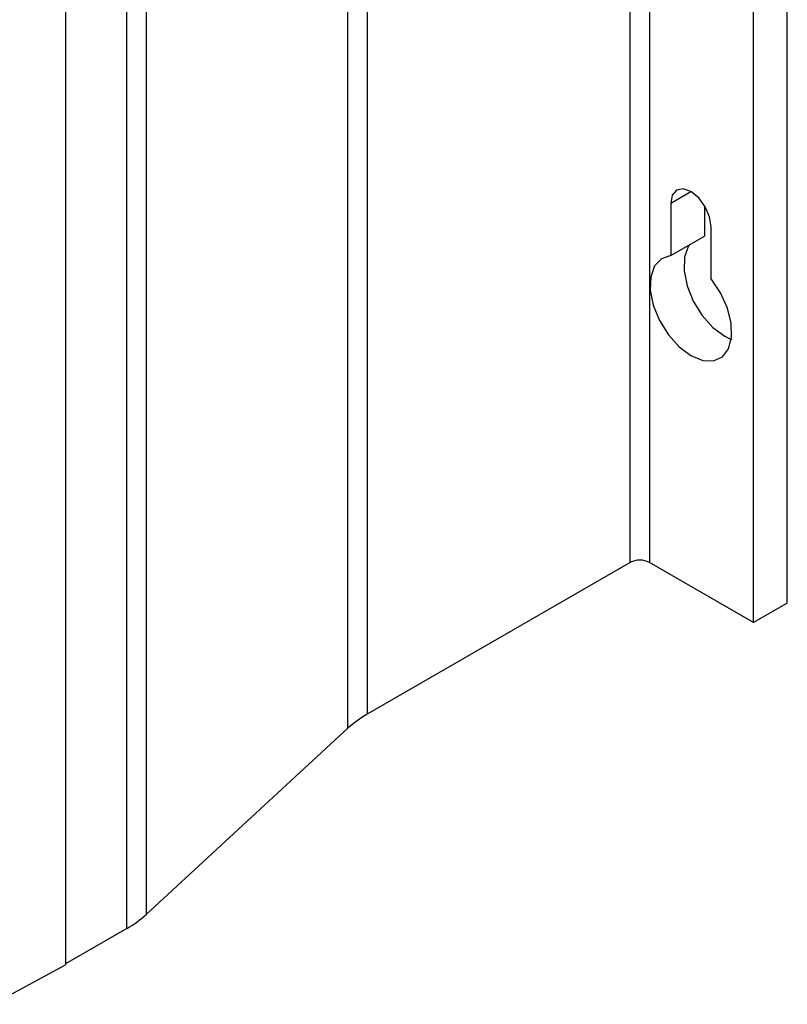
# Model space of a CAD drawing. Header units: millimetres. Extents: x 15336 to 16492, y 10123 to 11383.
# Tile 69 of 71: x 16422 to 16479, y 11014 to 11086. Entities that reach past the tile are written whole.
import ezdxf

# ---------------------------------------------------------------- set-up
doc = ezdxf.new("R2010")
doc.units = ezdxf.units.MM

msp = doc.modelspace()

# ---------------------------------------------------------------- linework, layer by layer
at = {"color": 7, "linetype": 'Continuous', "lineweight": 25}
for p, q in [((16467.11, 11046.527), (16467.11, 11299.654)), ((16468.524, 11299.654), (16468.524, 11046.527)), ((16478.636, 11043.547), (16478.636, 11296.674)), ((16476.161, 11042.118), (16476.161, 11295.246)), ((16447.792, 11288.502), (16447.792, 11035.374)), ((16446.382, 11034.351), (16446.382, 11287.479)), ((16431.572, 11273.796), (16431.572, 11020.669)), ((16430.163, 11019.646), (16430.163, 11272.774)), ((16425.665, 11270.177), (16425.665, 11016.978)), ((16470.08, 11072.901), (16471.565, 11073.758)), ((16470.08, 11072.901), (16470.08, 11069.059)), ((16472.555, 11072.75), (16472.555, 11070.488)), ((16473.05, 11067.345), (16473.05, 11071.187)), ((16470.08, 11069.059), (16472.555, 11070.488)), ((16467.11, 11046.527), (16447.792, 11035.374)), ((16476.161, 11042.118), (16468.524, 11046.527)), ((16478.636, 11043.547), (16476.161, 11042.118)), ((16446.382, 11034.351), (16431.572, 11020.669)), ((16430.163, 11019.646), (16425.665, 11017.049)), ((16420.269, 11014.077), (16425.665, 11016.978))]:
    msp.add_line(p, q, dxfattribs=at)
at = {"color": 7, "linetype": 'Continuous', "lineweight": 25, "flags": 128}
for points in [[(16473.05, 11071.187), (16472.937, 11071.908), (16472.615, 11072.65), (16472.133, 11073.3), (16471.565, 11073.759), (16470.997, 11073.956), (16470.515, 11073.863), (16470.193, 11073.492), (16470.08, 11072.901)], [(16471.427, 11069.837), (16471.361, 11069.734), (16471.083, 11068.939), (16471.054, 11067.948), (16471.277, 11066.844), (16471.733, 11065.721), (16472.385, 11064.673), (16473.176, 11063.789), (16474.04, 11063.143), (16474.53, 11062.907)], [(16470.08, 11069.059), (16469.391, 11068.836), (16468.886, 11068.305), (16468.608, 11067.51), (16468.579, 11066.519), (16468.802, 11065.415), (16469.258, 11064.292), (16469.91, 11063.244), (16470.701, 11062.36), (16471.565, 11061.715), (16472.429, 11061.362), (16473.22, 11061.333), (16473.871, 11061.629), (16474.328, 11062.225), (16474.551, 11063.071), (16474.522, 11064.096), (16474.243, 11065.213), (16473.738, 11066.327), (16473.05, 11067.345)]]:
    msp.add_lwpolyline(points, dxfattribs=at)
at = {"color": 7, "linetype": 'Continuous', "lineweight": 25}
for centre, radius, start, end in [((16467.817, 11045.162), 1.537, 62.60967, 117.39033), ((16451.684, 11028.528), 7.875, 119.62228, 132.31911), ((16426.27, 11026.492), 7.875, 299.62228, 312.31911)]:
    msp.add_arc(centre, radius, start, end, dxfattribs=at)

doc.saveas('drawing.dxf')
